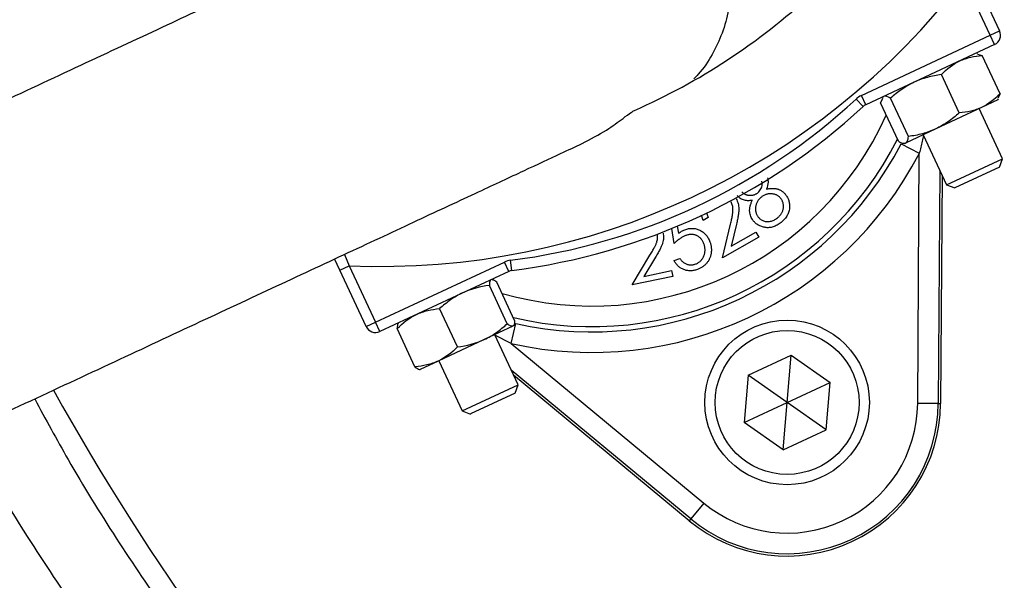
# Model space of a CAD drawing. Header units: millimetres. Extents: x 2187 to 3802, y 1656 to 3856.
# Tile 5 of 21: x 2654 to 2846, y 2352 to 2461. Entities that reach past the tile are written whole.
import ezdxf

# ---------------------------------------------------------------- set-up
doc = ezdxf.new("R2010")
doc.units = ezdxf.units.MM
doc.header["$LTSCALE"] = 2

msp = doc.modelspace()

# ---------------------------------------------------------------- linework, layer by layer
at = {"color": 7, "linetype": 'Continuous', "lineweight": 25}
for p, q in [((2839.61, 2469.75), (2844.73, 2458.79)), ((2842.91, 2457.94), (2837.8, 2468.91)), ((2842.91, 2457.94), (2844.73, 2458.79)), ((2817.82, 2446.24), (2842.91, 2457.94)), ((2843.76, 2456.13), (2818.67, 2444.43)), ((2843.76, 2456.13), (2842.91, 2457.94)), ((2840.41, 2454.41), (2840.13, 2454.44)), ((2840.4, 2454.29), (2841.33, 2454.01)), ((2844.8, 2446.56), (2841.33, 2454.01)), ((2836.87, 2442.87), (2833.4, 2450.31)), ((2844.8, 2446.56), (2844.4, 2445.71)), ((2818.15, 2444.08), (2816.79, 2445.55)), ((2818.67, 2444.43), (2817.82, 2446.24)), ((2821.95, 2445.68), (2821.57, 2444.8)), ((2825.04, 2437.35), (2821.57, 2444.8)), ((2822.01, 2445.99), (2821.85, 2445.76)), ((2826.99, 2438.26), (2823.52, 2445.7)), ((2844.36, 2445.37), (2841.21, 2443.91)), ((2844.36, 2445.37), (2844.53, 2445.62)), ((2841.21, 2443.91), (2832.31, 2439.75)), ((2845.29, 2433.92), (2840.73, 2443.68)), ((2832.31, 2439.75), (2826.39, 2437)), ((2825.94, 2436.95), (2826.23, 2436.92)), ((2826.39, 2437), (2826.23, 2436.92)), ((2829.86, 2438.61), (2834.41, 2428.85)), ((2825.55, 2436.87), (2829.1, 2435.03)), ((2828.79, 2386.38), (2829.1, 2435.03)), ((2834.41, 2428.85), (2845.29, 2433.92)), ((2844.69, 2432.29), (2845.29, 2433.92)), ((2833.08, 2431.7), (2832.79, 2386.36)), ((2844.69, 2432.29), (2836.04, 2428.26)), ((2833.53, 2430.74), (2833.24, 2386.35)), ((2834.41, 2428.85), (2836.04, 2428.26)), ((2787.02, 2421.95), (2786.7, 2422.97)), ((2788.02, 2422.52), (2787.02, 2421.95)), ((2787.71, 2423.4), (2788.02, 2422.52)), ((2781.42, 2417.49), (2780.92, 2420.37)), ((2781.98, 2420.81), (2782.22, 2419.44)), ((2790.82, 2414.66), (2792.37, 2421.21)), ((2793.52, 2421.21), (2792.51, 2416.94)), ((2797.89, 2418.66), (2790.82, 2414.66)), ((2792.51, 2416.94), (2797.32, 2419.67)), ((2797.32, 2419.67), (2797.89, 2418.66)), ((2716.36, 2412.28), (2715.34, 2414.45)), ((2749.81, 2412.21), (2749.56, 2414.2)), ((2773.2, 2409.42), (2776.68, 2415.16)), ((2777.77, 2414.81), (2775.51, 2411.07)), ((2781.37, 2414.13), (2782.52, 2414.56)), ((2716.36, 2412.28), (2718.17, 2413.12)), ((2721.47, 2401.31), (2716.36, 2412.28)), ((2718.17, 2413.12), (2723.28, 2402.16)), ((2723.28, 2402.16), (2748.37, 2413.86)), ((2749.22, 2412.04), (2724.13, 2400.34)), ((2749.22, 2412.04), (2748.37, 2413.86)), ((2775.51, 2411.07), (2780.9, 2412.18)), ((2780.9, 2412.18), (2781.14, 2411.05)), ((2746.04, 2410.47), (2745.88, 2410.49)), ((2781.14, 2411.05), (2773.2, 2409.42)), ((2748.93, 2401.86), (2745.46, 2409.31)), ((2750.35, 2402.52), (2746.88, 2409.97)), ((2739.24, 2397.34), (2735.77, 2404.79)), ((2721.47, 2401.31), (2723.28, 2402.16)), ((2724.13, 2400.34), (2723.28, 2402.16)), ((2730.97, 2393.49), (2727.5, 2400.93)), ((2727.75, 2402.03), (2727.69, 2401.94)), ((2750.02, 2401.38), (2744.46, 2398.79)), ((2749.71, 2398.01), (2750.58, 2401.91)), ((2750.1, 2401.42), (2750.02, 2401.38)), ((2750.1, 2401.42), (2750.2, 2401.56)), ((2744.46, 2398.79), (2735.49, 2394.61)), ((2751.03, 2389.97), (2746.48, 2399.73)), ((2749.71, 2398.01), (2787.18, 2366.98)), ((2795.82, 2391.84), (2804.19, 2395.75)), ((2803.38, 2386.55), (2804.19, 2395.75)), ((2804.19, 2395.75), (2811.76, 2390.45)), ((2731.87, 2392.98), (2731.98, 2392.97)), ((2735.49, 2394.61), (2731.98, 2392.97)), ((2735.6, 2394.66), (2740.16, 2384.9)), ((2784.63, 2363.9), (2749.7, 2392.82)), ((2784.34, 2363.55), (2750.15, 2391.86)), ((2795.82, 2391.84), (2795.01, 2382.64)), ((2803.38, 2386.55), (2795.82, 2391.84)), ((2740.16, 2384.9), (2751.03, 2389.97)), ((2750.44, 2388.34), (2751.03, 2389.97)), ((2803.38, 2386.55), (2811.76, 2390.45)), ((2810.95, 2381.25), (2811.76, 2390.45)), ((2750.44, 2388.34), (2741.79, 2384.31)), ((2795.01, 2382.64), (2803.38, 2386.55)), ((2802.58, 2377.34), (2803.38, 2386.55)), ((2810.95, 2381.25), (2803.38, 2386.55)), ((2832.79, 2386.36), (2828.79, 2386.38)), ((2832.79, 2386.36), (2833.24, 2386.35)), ((2740.16, 2384.9), (2741.79, 2384.3)), ((2741.79, 2384.31), (2741.79, 2384.3)), ((2802.58, 2377.34), (2795.01, 2382.64)), ((2802.58, 2377.34), (2810.95, 2381.25)), ((2787.18, 2366.98), (2784.63, 2363.9)), ((2784.63, 2363.9), (2784.34, 2363.55))]:
    msp.add_line(p, q, dxfattribs=at)
at = {"color": 8, "linetype": 'Continuous', "lineweight": 25}
for p, q in [((2717.25, 2415.34), (2718.17, 2413.12)), ((2749.71, 2398.01), (2746.53, 2399.62))]:
    msp.add_line(p, q, dxfattribs=at)
at = {"color": 7, "linetype": 'Continuous', "lineweight": 25}
for radius in [16, 14]:
    msp.add_circle((2803.38, 2386.55), radius, dxfattribs=at)
for centre, radius, start, end in [((3119.26, 2646.42), 526, 107.6126, 203.3134), ((3090.11, 2655.61), 250, 121.3323, 238.6677), ((3090.11, 2655.61), 248, 121.614, 238.386), ((3090.11, 2655.61), 693, 181.57108, 259.18782), ((2724.21, 2556.33), 143.33, 267.5829, 322.4171), ((2724.21, 2556.33), 123.33, 293.6355, 312.8003), ((2842.91, 2457.94), 2, 295, 25), ((2734.36, 2534.58), 121.33, 277.1997, 312.8003), ((2819.51, 2442.62), 4, 115, 132.8003), ((2734.36, 2534.58), 123.33, 277.1997, 312.8003), ((2819.51, 2442.62), 2, 115, 132.8003), ((2765.35, 2468.11), 71.83, 257.427, 332.573), ((2765.35, 2468.11), 67.83, 257.427, 332.573), ((2750.06, 2410.23), 4, 97.1997, 115), ((2750.06, 2410.23), 2, 97.1997, 115), ((2723.28, 2402.16), 2, 205, 295), ((3119.26, 2646.42), 526, 209.3111, 234.3289), ((2803.38, 2386.55), 29.86, 230.3695, 359.6305), ((2803.38, 2386.55), 29.41, 230.3695, 359.6305), ((2803.38, 2386.55), 25.41, 230.3695, 359.6305)]:
    msp.add_arc(centre, radius, start, end, dxfattribs=at)
at = {"color": 8, "linetype": 'Continuous', "lineweight": 25}
for radius, start, end in [(62.81, 253.8808, 335.8669), (66.81, 256.8106, 332.962)]:
    msp.add_arc((2765.35, 2468.11), radius, start, end, dxfattribs=at)
for points, knots in [([(2606.76, 2361.93), (2600.95, 2371.88), (2589.34, 2391.8), (2574.26, 2422.95), (2560.52, 2455.97), (2548.61, 2491), (2538.76, 2527.95), (2531.39, 2565.52), (2526.54, 2603.45), (2524.28, 2641.58), (2524.65, 2679.78), (2527.61, 2717.93), (2533.11, 2755.85), (2541.12, 2793.27), (2551.62, 2830.01), (2564.63, 2865.94), (2580.06, 2900.97), (2597.81, 2934.92), (2617.75, 2967.58), (2640.07, 2999.13), (2664.79, 3029.35), (2691.82, 3058.1), (2720.44, 3084.59), (2750.48, 3108.75), (2781.74, 3130.6), (2814.42, 3150.34), (2848.3, 3167.84), (2878.48, 3180.93), (2904.42, 3190.56), (2925.62, 3197.42), (2942.33, 3202.3), (2951.98, 3204.58), (2954.53, 3205.19)], [0, 0, 0, 0, 0.03259, 0.065211, 0.097802, 0.133739, 0.1698, 0.205902, 0.241963, 0.2779, 0.313866, 0.349955, 0.386087, 0.422176, 0.458143, 0.494109, 0.530198, 0.566328, 0.602417, 0.638383, 0.675558, 0.712777, 0.749952, 0.785791, 0.821752, 0.857755, 0.893715, 0.929554, 0.950761, 0.971968, 0.992569, 1, 1, 1, 1]), ([(2829.92, 2438.48), (2829.84, 2438.1), (2829.61, 2436.94), (2829.31, 2435.8), (2829.1, 2435.03)], [0, 0, 0, 0, 0.326437, 1, 1, 1, 1])]:
    msp.add_open_spline(points, degree=3, knots=knots, dxfattribs=at)
at = {"color": 7, "linetype": 'Continuous', "lineweight": 25}
for points, knots in [([(2851.96, 3162.36), (2849.05, 3161.02), (2839.09, 3156.43), (2822.52, 3147.67), (2802.12, 3136.05), (2782.12, 3123.43), (2762.48, 3109.86), (2743.4, 3095.42), (2723.58, 3079.06), (2703.29, 3060.63), (2682.71, 3039.88), (2663.17, 3018), (2646.03, 2996.65), (2631.13, 2976.21), (2618.21, 2956.84), (2606.09, 2936.9), (2594.69, 2916.27), (2584.09, 2895.04), (2574.32, 2873.16), (2565.47, 2850.83), (2557.66, 2828.36), (2550.89, 2805.84), (2545.11, 2783.29), (2540.26, 2760.46), (2536.34, 2737.22), (2533.38, 2713.68), (2531.4, 2689.8), (2530.45, 2665.8), (2530.52, 2642.01), (2531.59, 2618.53), (2533.62, 2595.36), (2536.61, 2572.23), (2540.6, 2549.03), (2545.61, 2525.85), (2551.65, 2502.68), (2558.7, 2479.74), (2566.29, 2458.36), (2574.21, 2438.55), (2582.29, 2420.26), (2591.05, 2402.24), (2600.8, 2383.75), (2608.04, 2371.51), (2611.87, 2365.03)], [0, 0, 0, 0, 0.010228, 0.03505, 0.059872, 0.085233, 0.110593, 0.136139, 0.161686, 0.192692, 0.223698, 0.255045, 0.286392, 0.31113, 0.335869, 0.360779, 0.385689, 0.411142, 0.436594, 0.462234, 0.487874, 0.512612, 0.53735, 0.56226, 0.587171, 0.612624, 0.638077, 0.663718, 0.689358, 0.714076, 0.738794, 0.763684, 0.788573, 0.814006, 0.839439, 0.865059, 0.89068, 0.911941, 0.933202, 0.954573, 0.975943, 1, 1, 1, 1]), ([(2853.41, 3118.07), (2851.04, 3115.9), (2846.29, 3111.56), (2834.35, 3102.13), (2818.02, 3089.39), (2797.43, 3073.16), (2775.94, 3055.1), (2754.04, 3034.67), (2731.89, 3011.83), (2710.98, 2987.81), (2691.46, 2962.69), (2673.34, 2936.32), (2656.77, 2908.7), (2641.76, 2879.88), (2628.48, 2850.16), (2617, 2819.71), (2607.39, 2788.68), (2599.42, 2755.97), (2593.41, 2721.59), (2589.62, 2685.6), (2588.25, 2649.39), (2589.31, 2613.22), (2592.81, 2577.34), (2598.79, 2541.89), (2607.08, 2506.93), (2617.93, 2472.67), (2626.43, 2449.13), (2631.94, 2437.37), (2632.37, 2436.45)], [0, 0, 0, 0, 0.012652, 0.025321, 0.058969, 0.09264, 0.126298, 0.167026, 0.207849, 0.248693, 0.289493, 0.330201, 0.371721, 0.413392, 0.455141, 0.496888, 0.538556, 0.580073, 0.626334, 0.672756, 0.719232, 0.765654, 0.811915, 0.857828, 0.903899, 0.950023, 0.996093, 1, 1, 1, 1]), ([(2813.25, 3099.18), (2804.72, 3093.83), (2787.66, 3083.12), (2762.21, 3064.41), (2736.84, 3043.34), (2711.94, 3019.65), (2688.65, 2994.42), (2667.12, 2967.83), (2647.25, 2939.72), (2629.18, 2910.15), (2612.95, 2879.19), (2598.77, 2847.27), (2586.69, 2814.58), (2576.57, 2780.62), (2568.62, 2745.41), (2562.99, 2709.04), (2559.82, 2672.35), (2559.16, 2635.59), (2561.05, 2598.71), (2565.6, 2561.86), (2572.77, 2525.13), (2582.55, 2488.93), (2594.01, 2455.01), (2603.39, 2433.67), (2607.72, 2423.81)], [0, 0, 0, 0, 0.0384725, 0.0769453, 0.1208687, 0.1649327, 0.2090496, 0.2531235, 0.2970552, 0.3422109, 0.387503, 0.4328461, 0.4781474, 0.5233108, 0.571153, 0.6191538, 0.6672065, 0.7152038, 0.763043, 0.8116576, 0.8604395, 0.9092803, 0.9580662, 1, 1, 1, 1]), ([(2763.15, 3058.04), (2753.76, 3049.89), (2734.98, 3033.58), (2709.06, 3006.86), (2684.94, 2978.63), (2662.89, 2948.86), (2642.96, 2917.73), (2625.26, 2885.36), (2609.86, 2851.92), (2596.84, 2817.54), (2586.25, 2782.4), (2578.15, 2746.64), (2572.56, 2710.44), (2569.52, 2673.95), (2569.04, 2637.35), (2571.12, 2600.8), (2575.76, 2564.47), (2582.91, 2528.52), (2592.62, 2493.15), (2604, 2460.02), (2613.28, 2439.18), (2617.58, 2429.55)], [0, 0, 0, 0, 0.053024, 0.106046, 0.15907, 0.212092, 0.265115, 0.318138, 0.371161, 0.424184, 0.477207, 0.530229, 0.583253, 0.636275, 0.689299, 0.742321, 0.795345, 0.848367, 0.901391, 0.954413, 1, 1, 1, 1]), ([(2763.99, 2495.31), (2764.92, 2495.35), (2767.42, 2495.45), (2771.42, 2494.75), (2775.86, 2493.3), (2779.95, 2491.11), (2783.64, 2488.24), (2786.78, 2484.83), (2789.32, 2480.9), (2791.14, 2476.65), (2792.24, 2472.1), (2792.56, 2467.48), (2792.08, 2462.83), (2790.86, 2458.36), (2788.84, 2454.16), (2786.93, 2451.17), (2785.52, 2449.77), (2785.22, 2449.47)], [0, 0, 0, 0, 0.043363, 0.11647, 0.187497, 0.260585, 0.331572, 0.404621, 0.475573, 0.548584, 0.619519, 0.692512, 0.763456, 0.836456, 0.907431, 0.980462, 1, 1, 1, 1]), ([(2740.32, 2486.79), (2738.98, 2486.16), (2735.92, 2484.73), (2729.1, 2481.56), (2719.98, 2477.3), (2708.92, 2472.14), (2696.11, 2466.17), (2681.68, 2459.44), (2665.81, 2452.04), (2648.73, 2444.08), (2630.59, 2435.62), (2618.12, 2429.8), (2611.78, 2426.85)], [0, 0, 0, 0, 0.067587, 0.154393, 0.245577, 0.341084, 0.440586, 0.544166, 0.65194, 0.763818, 0.879821, 1, 1, 1, 1]), ([(2836.98, 2452.97), (2837.32, 2453.13), (2837.67, 2453.26), (2838.37, 2453.5), (2838.73, 2453.6), (2839.82, 2453.85), (2840.57, 2453.95), (2841.33, 2454.01)], [0, 0, 0, 0, 0.25, 0.25, 0.5, 0.5, 1, 1, 1, 1]), ([(2828.08, 2448.82), (2827.24, 2448.43), (2826.43, 2447.95), (2824.92, 2446.9), (2824.2, 2446.32), (2823.52, 2445.7)], [0, 0, 0, 0, 0.5, 0.5, 1, 1, 1, 1]), ([(2833.4, 2450.31), (2832.48, 2450.18), (2831.56, 2450), (2829.78, 2449.52), (2828.92, 2449.21), (2828.08, 2448.82)], [0, 0, 0, 0, 0.5, 0.5, 1, 1, 1, 1]), ([(2763.49, 2436.92), (2765.13, 2437.77), (2768.17, 2439.35), (2771.24, 2441.63), (2772.99, 2442.96), (2773.47, 2443.23), (2773.66, 2443.34)], [0, 0, 0, 0, 0.355524, 0.659234, 0.862021, 1, 1, 1, 1]), ([(2836.87, 2442.87), (2836.18, 2442.25), (2835.45, 2441.66), (2833.94, 2440.61), (2833.14, 2440.14), (2832.31, 2439.75)], [0, 0, 0, 0, 0.5, 0.5, 1, 1, 1, 1]), ([(2841.21, 2443.91), (2840.87, 2443.75), (2840.53, 2443.61), (2839.82, 2443.37), (2839.47, 2443.27), (2838.38, 2443.02), (2837.63, 2442.92), (2836.87, 2442.87)], [0, 0, 0, 0, 0.25, 0.25, 0.5, 0.5, 1, 1, 1, 1]), ([(2832.31, 2439.75), (2831.47, 2439.36), (2830.59, 2439.05), (2828.81, 2438.56), (2827.9, 2438.39), (2826.99, 2438.26)], [0, 0, 0, 0, 0.5, 0.5, 1, 1, 1, 1]), ([(2826.39, 2437), (2826.48, 2437.03), (2826.55, 2437.09), (2826.68, 2437.24), (2826.73, 2437.34), (2826.88, 2437.66), (2826.95, 2437.94), (2826.99, 2438.26)], [0, 0, 0, 0, 0.25, 0.25, 0.5, 0.5, 1, 1, 1, 1]), ([(2635.03, 2377), (2641.01, 2379.79), (2652.88, 2385.33), (2670.36, 2393.48), (2687.18, 2401.32), (2703.17, 2408.78), (2718.08, 2415.73), (2731.64, 2422.05), (2743.1, 2427.4), (2752.36, 2431.71), (2759.12, 2434.86), (2762.17, 2436.29), (2763.5, 2436.91)], [0, 0, 0, 0, 0.113512, 0.2252, 0.335104, 0.443266, 0.54959, 0.654173, 0.757143, 0.845617, 0.932497, 1, 1, 1, 1]), ([(2797.69, 2427.34), (2797.91, 2427.56), (2798.36, 2428.02), (2798.61, 2428.87), (2798.52, 2429.38), (2798.48, 2429.58)], [0, 0, 0, 0, 0.3778949, 0.7559554, 1, 1, 1, 1]), ([(2799.56, 2430.2), (2799.62, 2429.93), (2799.77, 2429.21), (2799.51, 2428.49), (2799.35, 2428.04)], [0, 0, 0, 0, 0.360303, 1, 1, 1, 1]), ([(2794.59, 2427.53), (2794.63, 2427.48), (2794.71, 2427.38), (2794.86, 2427.25), (2795.02, 2427.14), (2795.19, 2427.04), (2795.38, 2426.97), (2795.58, 2426.91), (2795.8, 2426.86), (2796.02, 2426.84), (2796.25, 2426.83), (2796.48, 2426.84), (2796.7, 2426.87), (2796.91, 2426.92), (2797.12, 2426.99), (2797.32, 2427.09), (2797.51, 2427.2), (2797.63, 2427.29), (2797.69, 2427.34)], [0, 0, 0, 0, 0.057009, 0.114174, 0.170694, 0.228474, 0.287517, 0.348588, 0.412664, 0.479397, 0.54712, 0.612861, 0.678062, 0.741584, 0.804993, 0.868788, 0.933593, 1, 1, 1, 1]), ([(2799.35, 2428.04), (2799.46, 2428.06), (2799.67, 2428.1), (2799.98, 2428.15), (2800.27, 2428.18), (2800.56, 2428.18), (2800.83, 2428.18), (2801.08, 2428.15), (2801.33, 2428.11), (2801.56, 2428.05), (2801.78, 2427.97), (2801.98, 2427.87), (2802.19, 2427.77), (2802.38, 2427.64), (2802.56, 2427.51), (2802.74, 2427.35), (2802.9, 2427.18), (2803, 2427.06), (2803.06, 2427)], [0, 0, 0, 0, 0.080735, 0.156838, 0.229947, 0.299217, 0.36497, 0.428008, 0.487898, 0.545955, 0.602518, 0.658398, 0.714269, 0.769751, 0.825795, 0.882942, 0.940784, 1, 1, 1, 1]), ([(2792.37, 2421.21), (2792.4, 2421.37), (2792.48, 2421.67), (2792.57, 2422.12), (2792.66, 2422.52), (2792.73, 2422.89), (2792.78, 2423.22), (2792.82, 2423.52), (2792.84, 2423.78), (2792.85, 2424.08), (2792.84, 2424.43), (2792.77, 2424.82), (2792.65, 2425.2), (2792.53, 2425.43), (2792.47, 2425.55)], [0, 0, 0, 0, 0.109993, 0.211749, 0.304753, 0.389135, 0.465081, 0.532808, 0.591903, 0.64287, 0.734439, 0.823259, 0.911418, 1, 1, 1, 1]), ([(2793.47, 2426.14), (2793.55, 2426), (2793.7, 2425.7), (2793.86, 2425.23), (2793.96, 2424.74), (2793.99, 2424.32), (2793.98, 2423.96), (2793.96, 2423.66), (2793.93, 2423.33), (2793.88, 2422.96), (2793.81, 2422.57), (2793.73, 2422.14), (2793.63, 2421.69), (2793.56, 2421.37), (2793.52, 2421.21)], [0, 0, 0, 0, 0.099154, 0.19648, 0.29358, 0.392511, 0.445759, 0.505193, 0.571573, 0.643678, 0.723148, 0.80845, 0.900946, 1, 1, 1, 1]), ([(2796.6, 2425.86), (2796.45, 2425.84), (2796.14, 2425.79), (2795.69, 2425.78), (2795.27, 2425.82), (2794.87, 2425.92), (2794.51, 2426.07), (2794.18, 2426.26), (2793.88, 2426.5), (2793.72, 2426.69), (2793.63, 2426.79)], [0, 0, 0, 0, 0.145639, 0.281566, 0.40981, 0.533815, 0.653159, 0.769076, 0.88384, 1, 1, 1, 1]), ([(2796.78, 2421.9), (2796.69, 2422.03), (2796.5, 2422.29), (2796.29, 2422.72), (2796.15, 2423.17), (2796.09, 2423.56), (2796.08, 2423.89), (2796.09, 2424.14), (2796.13, 2424.41), (2796.18, 2424.68), (2796.25, 2424.96), (2796.35, 2425.26), (2796.47, 2425.56), (2796.56, 2425.76), (2796.6, 2425.86)], [0, 0, 0, 0, 0.11577, 0.228305, 0.339529, 0.451949, 0.509769, 0.570311, 0.633213, 0.699473, 0.768797, 0.842337, 0.919085, 1, 1, 1, 1]), ([(2798.38, 2426.5), (2798.3, 2426.44), (2798.14, 2426.31), (2797.94, 2426.1), (2797.76, 2425.88), (2797.61, 2425.64), (2797.48, 2425.4), (2797.37, 2425.14), (2797.3, 2424.87), (2797.25, 2424.59), (2797.22, 2424.32), (2797.22, 2424.04), (2797.24, 2423.78), (2797.29, 2423.53), (2797.37, 2423.28), (2797.47, 2423.05), (2797.59, 2422.82), (2797.7, 2422.68), (2797.75, 2422.61)], [0, 0, 0, 0, 0.069081, 0.136047, 0.20094, 0.264386, 0.327924, 0.390928, 0.454836, 0.519816, 0.584385, 0.646842, 0.706995, 0.765785, 0.823461, 0.881745, 0.940171, 1, 1, 1, 1]), ([(2802.13, 2426.23), (2802.08, 2426.3), (2801.98, 2426.42), (2801.8, 2426.59), (2801.6, 2426.73), (2801.39, 2426.85), (2801.17, 2426.95), (2800.92, 2427.03), (2800.67, 2427.09), (2800.4, 2427.12), (2800.12, 2427.13), (2799.85, 2427.12), (2799.59, 2427.08), (2799.33, 2427.02), (2799.08, 2426.93), (2798.84, 2426.81), (2798.6, 2426.67), (2798.45, 2426.56), (2798.38, 2426.5)], [0, 0, 0, 0, 0.058882, 0.116762, 0.174514, 0.232381, 0.291186, 0.351921, 0.415186, 0.480716, 0.546942, 0.61178, 0.675572, 0.738287, 0.801978, 0.866507, 0.931977, 1, 1, 1, 1]), ([(2801.5, 2422.45), (2801.58, 2422.52), (2801.74, 2422.65), (2801.96, 2422.87), (2802.14, 2423.09), (2802.3, 2423.33), (2802.43, 2423.57), (2802.54, 2423.82), (2802.61, 2424.08), (2802.65, 2424.34), (2802.67, 2424.61), (2802.67, 2424.87), (2802.64, 2425.12), (2802.59, 2425.36), (2802.51, 2425.59), (2802.41, 2425.82), (2802.29, 2426.03), (2802.19, 2426.17), (2802.13, 2426.23)], [0, 0, 0, 0, 0.074546, 0.144956, 0.213169, 0.27855, 0.342239, 0.404919, 0.467736, 0.530567, 0.592807, 0.653033, 0.711539, 0.769066, 0.826025, 0.88266, 0.940626, 1, 1, 1, 1]), ([(2803.06, 2427), (2803.12, 2426.9), (2803.26, 2426.73), (2803.43, 2426.44), (2803.57, 2426.14), (2803.69, 2425.84), (2803.78, 2425.53), (2803.83, 2425.2), (2803.87, 2424.87), (2803.86, 2424.64), (2803.86, 2424.53)], [0, 0, 0, 0, 0.128304, 0.253183, 0.376427, 0.499087, 0.621238, 0.744978, 0.871087, 1, 1, 1, 1]), ([(2803.86, 2424.53), (2803.85, 2424.39), (2803.83, 2424.11), (2803.74, 2423.7), (2803.6, 2423.31), (2803.42, 2422.93), (2803.18, 2422.57), (2802.9, 2422.21), (2802.57, 2421.87), (2802.32, 2421.67), (2802.19, 2421.56)], [0, 0, 0, 0, 0.118785, 0.236683, 0.354055, 0.473529, 0.596323, 0.724312, 0.85814, 1, 1, 1, 1]), ([(2802.19, 2421.56), (2802.06, 2421.46), (2801.81, 2421.27), (2801.43, 2421.04), (2801.04, 2420.84), (2800.66, 2420.69), (2800.27, 2420.59), (2799.89, 2420.54), (2799.51, 2420.53), (2799.13, 2420.57), (2798.77, 2420.65), (2798.43, 2420.75), (2798.1, 2420.88), (2797.8, 2421.03), (2797.51, 2421.21), (2797.24, 2421.41), (2797, 2421.64), (2796.86, 2421.81), (2796.78, 2421.9)], [0, 0, 0, 0, 0.07922, 0.15386, 0.224846, 0.292008, 0.357318, 0.420388, 0.482855, 0.545264, 0.606708, 0.666002, 0.723482, 0.779388, 0.834695, 0.889308, 0.944296, 1, 1, 1, 1]), ([(2797.75, 2422.61), (2797.82, 2422.53), (2797.96, 2422.37), (2798.21, 2422.16), (2798.5, 2421.99), (2798.8, 2421.86), (2799.12, 2421.76), (2799.46, 2421.72), (2799.8, 2421.72), (2800.15, 2421.77), (2800.49, 2421.87), (2800.84, 2422.02), (2801.18, 2422.21), (2801.39, 2422.37), (2801.5, 2422.45)], [0, 0, 0, 0, 0.077564, 0.154208, 0.231447, 0.311066, 0.39187, 0.471506, 0.55227, 0.635313, 0.721228, 0.810113, 0.90267, 1, 1, 1, 1]), ([(2782.22, 2419.44), (2782.33, 2419.51), (2782.53, 2419.66), (2782.85, 2419.85), (2783.15, 2420.02), (2783.36, 2420.1), (2783.46, 2420.14)], [0, 0, 0, 0, 0.275034, 0.532175, 0.774558, 1, 1, 1, 1]), ([(2783.46, 2420.14), (2783.59, 2420.19), (2783.84, 2420.27), (2784.21, 2420.36), (2784.59, 2420.41), (2784.95, 2420.41), (2785.32, 2420.38), (2785.68, 2420.32), (2786.03, 2420.21), (2786.38, 2420.07), (2786.71, 2419.89), (2787.02, 2419.68), (2787.3, 2419.44), (2787.56, 2419.17), (2787.8, 2418.87), (2788.01, 2418.55), (2788.2, 2418.19), (2788.3, 2417.94), (2788.35, 2417.81)], [0, 0, 0, 0, 0.065821, 0.129436, 0.190931, 0.251407, 0.311185, 0.370756, 0.431335, 0.493271, 0.555525, 0.61665, 0.677776, 0.73902, 0.801265, 0.865223, 0.931038, 1, 1, 1, 1]), ([(2776.68, 2415.16), (2776.76, 2415.3), (2776.92, 2415.57), (2777.15, 2415.96), (2777.35, 2416.32), (2777.53, 2416.64), (2777.68, 2416.95), (2777.82, 2417.21), (2777.92, 2417.46), (2778.02, 2417.74), (2778.11, 2418.07), (2778.17, 2418.46), (2778.17, 2418.86), (2778.13, 2419.12), (2778.1, 2419.25)], [0, 0, 0, 0, 0.110122, 0.2117, 0.304138, 0.388968, 0.464936, 0.532281, 0.591347, 0.642291, 0.733772, 0.823177, 0.910911, 1, 1, 1, 1]), ([(2779.24, 2419.5), (2779.26, 2419.34), (2779.32, 2419.01), (2779.33, 2418.51), (2779.27, 2418.02), (2779.17, 2417.61), (2779.05, 2417.28), (2778.94, 2417), (2778.81, 2416.69), (2778.65, 2416.36), (2778.47, 2416.01), (2778.26, 2415.63), (2778.03, 2415.22), (2777.86, 2414.95), (2777.77, 2414.81)], [0, 0, 0, 0, 0.099146, 0.196603, 0.293904, 0.392846, 0.446082, 0.505724, 0.571551, 0.644012, 0.723098, 0.808656, 0.90091, 1, 1, 1, 1]), ([(2783.6, 2418.99), (2783.51, 2418.96), (2783.34, 2418.89), (2783.08, 2418.76), (2782.82, 2418.61), (2782.55, 2418.43), (2782.28, 2418.23), (2782, 2418.01), (2781.71, 2417.76), (2781.52, 2417.59), (2781.42, 2417.49)], [0, 0, 0, 0, 0.102226, 0.209809, 0.324118, 0.444645, 0.572618, 0.707428, 0.849949, 1, 1, 1, 1]), ([(2787.18, 2417.42), (2787.14, 2417.52), (2787.07, 2417.7), (2786.94, 2417.95), (2786.79, 2418.18), (2786.62, 2418.39), (2786.43, 2418.58), (2786.23, 2418.74), (2786.01, 2418.89), (2785.77, 2419.01), (2785.53, 2419.1), (2785.27, 2419.17), (2785.01, 2419.21), (2784.74, 2419.22), (2784.46, 2419.21), (2784.18, 2419.16), (2783.89, 2419.1), (2783.69, 2419.03), (2783.6, 2418.99)], [0, 0, 0, 0, 0.067152, 0.131604, 0.193861, 0.254588, 0.31429, 0.373088, 0.43259, 0.492825, 0.553396, 0.613043, 0.67311, 0.734111, 0.797016, 0.861756, 0.929156, 1, 1, 1, 1]), ([(2788.35, 2417.81), (2788.38, 2417.72), (2788.45, 2417.53), (2788.52, 2417.26), (2788.58, 2416.98), (2788.62, 2416.7), (2788.64, 2416.42), (2788.65, 2416.14), (2788.63, 2415.87), (2788.6, 2415.59), (2788.55, 2415.32), (2788.48, 2415.05), (2788.4, 2414.8), (2788.3, 2414.55), (2788.18, 2414.31), (2788.06, 2414.08), (2787.91, 2413.87), (2787.74, 2413.66), (2787.56, 2413.46), (2787.37, 2413.27), (2787.16, 2413.1), (2786.94, 2412.93), (2786.7, 2412.78), (2786.45, 2412.65), (2786.19, 2412.52), (2786, 2412.45), (2785.91, 2412.41)], [0, 0, 0, 0, 0.044096, 0.087462, 0.129912, 0.172219, 0.214077, 0.256092, 0.298082, 0.340217, 0.382043, 0.423014, 0.463525, 0.503259, 0.54321, 0.582721, 0.622367, 0.662555, 0.702664, 0.743345, 0.784214, 0.825572, 0.867594, 0.910449, 0.954655, 1, 1, 1, 1]), ([(2785.59, 2413.48), (2785.68, 2413.52), (2785.86, 2413.59), (2786.1, 2413.73), (2786.33, 2413.89), (2786.54, 2414.07), (2786.73, 2414.28), (2786.9, 2414.51), (2787.05, 2414.76), (2787.17, 2415.03), (2787.28, 2415.31), (2787.35, 2415.61), (2787.4, 2415.9), (2787.42, 2416.2), (2787.4, 2416.5), (2787.36, 2416.81), (2787.29, 2417.12), (2787.22, 2417.32), (2787.18, 2417.42)], [0, 0, 0, 0, 0.061489, 0.121089, 0.179373, 0.238046, 0.297001, 0.356546, 0.417966, 0.481826, 0.546113, 0.609258, 0.671803, 0.734514, 0.798275, 0.863511, 0.93045, 1, 1, 1, 1]), ([(2785.91, 2412.41), (2785.8, 2412.37), (2785.58, 2412.29), (2785.24, 2412.22), (2784.9, 2412.16), (2784.57, 2412.15), (2784.25, 2412.16), (2783.92, 2412.2), (2783.6, 2412.28), (2783.29, 2412.38), (2782.99, 2412.51), (2782.7, 2412.67), (2782.43, 2412.85), (2782.18, 2413.06), (2781.95, 2413.29), (2781.74, 2413.55), (2781.54, 2413.83), (2781.42, 2414.03), (2781.37, 2414.13)], [0, 0, 0, 0, 0.06715, 0.132036, 0.194943, 0.256632, 0.317916, 0.378555, 0.439872, 0.502045, 0.563996, 0.625305, 0.685756, 0.746646, 0.807686, 0.870229, 0.933888, 1, 1, 1, 1]), ([(2782.52, 2414.56), (2782.58, 2414.47), (2782.7, 2414.28), (2782.9, 2414.04), (2783.12, 2413.83), (2783.34, 2413.67), (2783.59, 2413.54), (2783.85, 2413.44), (2784.12, 2413.36), (2784.42, 2413.32), (2784.71, 2413.31), (2785.01, 2413.33), (2785.31, 2413.39), (2785.49, 2413.45), (2785.59, 2413.48)], [0, 0, 0, 0, 0.096103, 0.18433, 0.267348, 0.345575, 0.422524, 0.500141, 0.580973, 0.664203, 0.748725, 0.832763, 0.915892, 1, 1, 1, 1]), ([(2745.79, 2410.45), (2745.67, 2410.39), (2745.59, 2410.26), (2745.48, 2409.86), (2745.46, 2409.6), (2745.46, 2409.31)], [0, 0, 0, 0, 0.5, 0.5, 1, 1, 1, 1]), ([(2746.88, 2409.97), (2746.78, 2410.05), (2746.43, 2410.34), (2746.2, 2410.36), (2746.03, 2410.37)], [0, 0, 0, 0, 0.296722, 1, 1, 1, 1]), ([(2740.24, 2407.86), (2739.83, 2407.66), (2739.42, 2407.45), (2738.64, 2407), (2738.26, 2406.75), (2737.15, 2405.98), (2736.45, 2405.4), (2735.77, 2404.79)], [0, 0, 0, 0, 0.25, 0.25, 0.5, 0.5, 1, 1, 1, 1]), ([(2731.26, 2403.67), (2731.61, 2403.83), (2731.97, 2403.98), (2732.7, 2404.23), (2733.08, 2404.34), (2734.21, 2404.61), (2734.98, 2404.72), (2735.77, 2404.79)], [0, 0, 0, 0, 0.25, 0.25, 0.5, 0.5, 1, 1, 1, 1]), ([(2750.35, 2402.52), (2750.35, 2402.22), (2750.33, 2401.96), (2750.22, 2401.57), (2750.14, 2401.44), (2750.02, 2401.38)], [0, 0, 0, 0, 0.5, 0.5, 1, 1, 1, 1]), ([(2727.69, 2401.94), (2727.69, 2401.94), (2727.53, 2401.8), (2727.52, 2401.36), (2727.5, 2400.93)], [0, 0, 0, 0, 0.0131391, 1, 1, 1, 1]), ([(2744.46, 2398.79), (2744.88, 2398.98), (2745.28, 2399.2), (2746.06, 2399.65), (2746.44, 2399.9), (2747.55, 2400.67), (2748.26, 2401.25), (2748.93, 2401.86)], [0, 0, 0, 0, 0.25, 0.25, 0.5, 0.5, 1, 1, 1, 1]), ([(2750.02, 2401.38), (2749.9, 2401.33), (2749.74, 2401.35), (2749.37, 2401.52), (2749.16, 2401.67), (2748.93, 2401.86)], [0, 0, 0, 0, 0.5, 0.5, 1, 1, 1, 1]), ([(2735.49, 2394.61), (2735.13, 2394.44), (2734.77, 2394.3), (2734.04, 2394.05), (2733.67, 2393.94), (2732.54, 2393.67), (2731.76, 2393.56), (2730.97, 2393.49)], [0, 0, 0, 0, 0.25, 0.25, 0.5, 0.5, 1, 1, 1, 1]), ([(2730.97, 2393.49), (2731.31, 2393.22), (2731.66, 2392.95), (2731.87, 2392.98), (2731.87, 2392.98)], [0, 0, 0, 0, 0.986861, 1, 1, 1, 1]), ([(2656.97, 2387.23), (2659.11, 2383.3), (2666.93, 2368.84), (2682.64, 2345.13), (2703.94, 2316.25), (2727.21, 2288.95), (2752.64, 2262.94), (2780.13, 2238.25), (2800.14, 2223.27), (2810.15, 2215.78)], [0, 0, 0, 0, 0.057973, 0.212702, 0.367609, 0.522336, 0.676537, 0.838269, 1, 1, 1, 1]), ([(2643.23, 2380.83), (2647.25, 2373.99), (2657.52, 2356.55), (2676.51, 2329.98), (2699.78, 2301.1), (2725.11, 2273.87), (2752.25, 2248.34), (2781.14, 2224.64), (2811.61, 2202.88), (2843.54, 2183.17), (2876.76, 2165.54), (2911.18, 2150.28), (2939.03, 2139.56), (2955.62, 2134.77), (2960.11, 2133.48)], [0, 0, 0, 0, 0.058526, 0.149303, 0.240083, 0.33086, 0.42164, 0.512417, 0.603197, 0.693975, 0.784755, 0.875532, 0.96631, 1, 1, 1, 1]), ([(2632.22, 2376.27), (2634.51, 2372.19), (2641.92, 2359.02), (2656.09, 2337.66), (2674.65, 2312.31), (2694.77, 2288.16), (2716.14, 2265.46), (2738.8, 2244.31), (2762.65, 2224.73), (2787.75, 2206.58), (2813.96, 2189.94), (2841.12, 2174.91), (2869.89, 2161.23), (2900.22, 2148.96), (2930.53, 2138.36), (2950.74, 2132.9), (2960.11, 2130.37)], [0, 0, 0, 0, 0.033731, 0.109036, 0.184313, 0.259442, 0.33433, 0.407331, 0.480612, 0.554041, 0.627478, 0.700774, 0.773786, 0.852625, 0.931677, 1, 1, 1, 1]), ([(2611.87, 2365.03), (2621.32, 2349.48), (2631.49, 2334.56), (2653.24, 2305.94), (2664.82, 2292.24), (2689.38, 2266.06), (2702.36, 2253.57), (2719.49, 2238.75), (2722.96, 2235.82), (2730, 2230.05), (2733.54, 2227.22), (2744.27, 2218.88), (2751.54, 2213.53), (2773.7, 2198.08), (2788.94, 2188.59), (2820.34, 2171.23), (2836.5, 2163.36), (2861.44, 2152.78), (2869.87, 2149.45), (2886.97, 2143.23), (2895.6, 2140.34), (2912.98, 2135.03), (2921.74, 2132.6), (2934.98, 2129.3), (2939.41, 2128.26), (2948.29, 2126.29), (2952.74, 2125.37), (2957.21, 2124.5)], [0, 0, 0, 0, 0.125, 0.125, 0.25, 0.25, 0.375, 0.375, 0.40625, 0.40625, 0.4375, 0.4375, 0.5, 0.5, 0.625, 0.625, 0.75, 0.75, 0.8125, 0.8125, 0.875, 0.875, 0.9375, 0.9375, 0.96875, 0.96875, 1, 1, 1, 1]), ([(2956.06, 2118.61), (2947.02, 2120.37), (2938.05, 2122.36), (2920.24, 2126.8), (2911.39, 2129.25), (2893.84, 2134.61), (2885.12, 2137.53), (2867.82, 2143.82), (2859.29, 2147.18), (2834.05, 2157.88), (2817.7, 2165.85), (2785.93, 2183.41), (2770.51, 2193), (2748.08, 2208.63), (2740.73, 2214.05), (2729.87, 2222.49), (2726.28, 2225.35), (2719.17, 2231.19), (2715.65, 2234.15), (2698.32, 2249.15), (2685.18, 2261.78), (2660.33, 2288.27), (2648.62, 2302.14), (2626.61, 2331.09), (2616.32, 2346.19), (2606.76, 2361.93)], [0, 0, 0, 0, 0.0625, 0.0625, 0.125, 0.125, 0.1875, 0.1875, 0.25, 0.25, 0.375, 0.375, 0.5, 0.5, 0.5625, 0.5625, 0.59375, 0.59375, 0.625, 0.625, 0.75, 0.75, 0.875, 0.875, 1, 1, 1, 1])]:
    msp.add_open_spline(points, degree=3, knots=knots, dxfattribs=at)
for points in [[(2833.4, 2450.31), (2834.46, 2451.41), (2835.63, 2452.34), (2836.98, 2452.97)], [(2844.8, 2446.56), (2843.73, 2445.47), (2842.56, 2444.54), (2841.21, 2443.91)], [(2823.52, 2445.7), (2822.97, 2446.05), (2822.5, 2446.21), (2822.17, 2446.06)], [(2825.04, 2437.35), (2825.59, 2437.01), (2826.06, 2436.84), (2826.39, 2437)], [(2745.46, 2409.31), (2743.65, 2409.06), (2741.89, 2408.63), (2740.24, 2407.86)], [(2727.5, 2400.93), (2728.62, 2402.06), (2729.85, 2403.01), (2731.26, 2403.67)], [(2739.24, 2397.34), (2741.06, 2397.59), (2742.81, 2398.02), (2744.46, 2398.79)], [(2739.24, 2397.34), (2738.12, 2396.22), (2736.89, 2395.26), (2735.49, 2394.61)]]:
    msp.add_open_spline(points, degree=3, dxfattribs=at)

doc.saveas('drawing.dxf')
